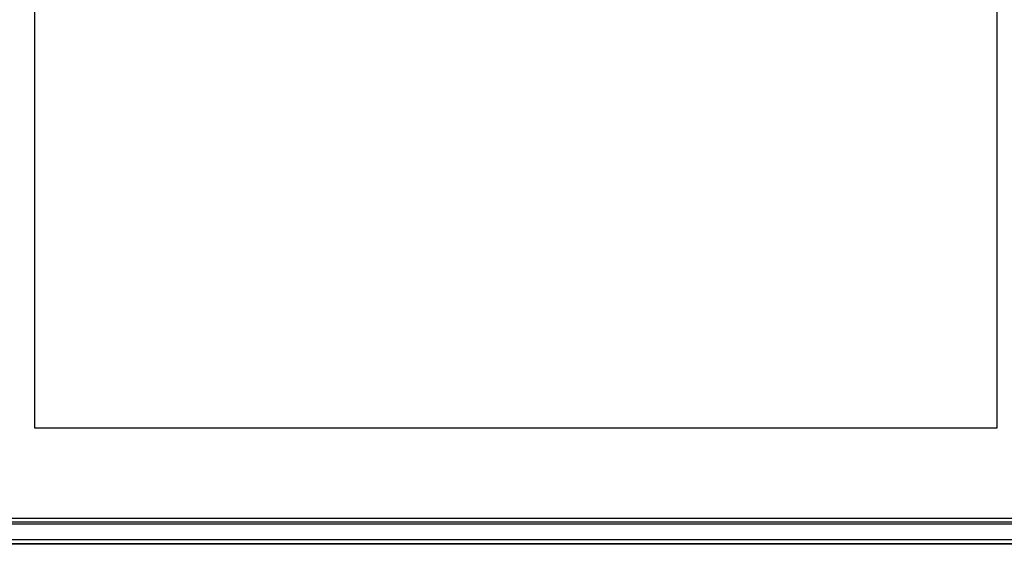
# Model space of a CAD drawing. Extents: x 0 to 1189, y 0 to 841.
# Tile 12 of 125: x 136 to 390, y 272 to 407. Entities that reach past the tile are written whole.
import ezdxf

# ---------------------------------------------------------------- set-up
doc = ezdxf.new("R2010")
doc.units = 0
doc.header["$LTSCALE"] = 65.395
doc.header["$MEASUREMENT"] = 0
doc.layers.add('5_ALL_CURVES', color=7, linetype='CONTINUOUS')
doc.layers.add('7_ALL_FEATURES', color=7, linetype='CONTINUOUS')

msp = doc.modelspace()

# ---------------------------------------------------------------- linework, layer by layer
at = {"layer": '5_ALL_CURVES', "linetype": 'Continuous'}
for p, q in [((140.01042, 301.99308), (140.01042, 488.49298)), ((388.01032, 488.49298), (388.01032, 301.99308)), ((388.01032, 301.99308), (140.01042, 301.99308)), ((115.06042, 278.79308), (412.96032, 278.79308)), ((115.06042, 277.79308), (412.96032, 277.79308))]:
    msp.add_line(p, q, dxfattribs=at)
at = {"layer": '7_ALL_FEATURES', "linetype": 'Continuous'}
for p, q in [((114.56042, 277.28435), (413.46032, 277.28435)), ((115.06042, 277.79308), (412.96032, 277.79308)), ((421.70086, 272.04813), (106.31999, 272.04813)), ((111.29486, 273.28259), (416.72598, 273.28259)), ((111.29486, 272.28396), (416.72598, 272.28396))]:
    msp.add_line(p, q, dxfattribs=at)

doc.saveas('drawing.dxf')
